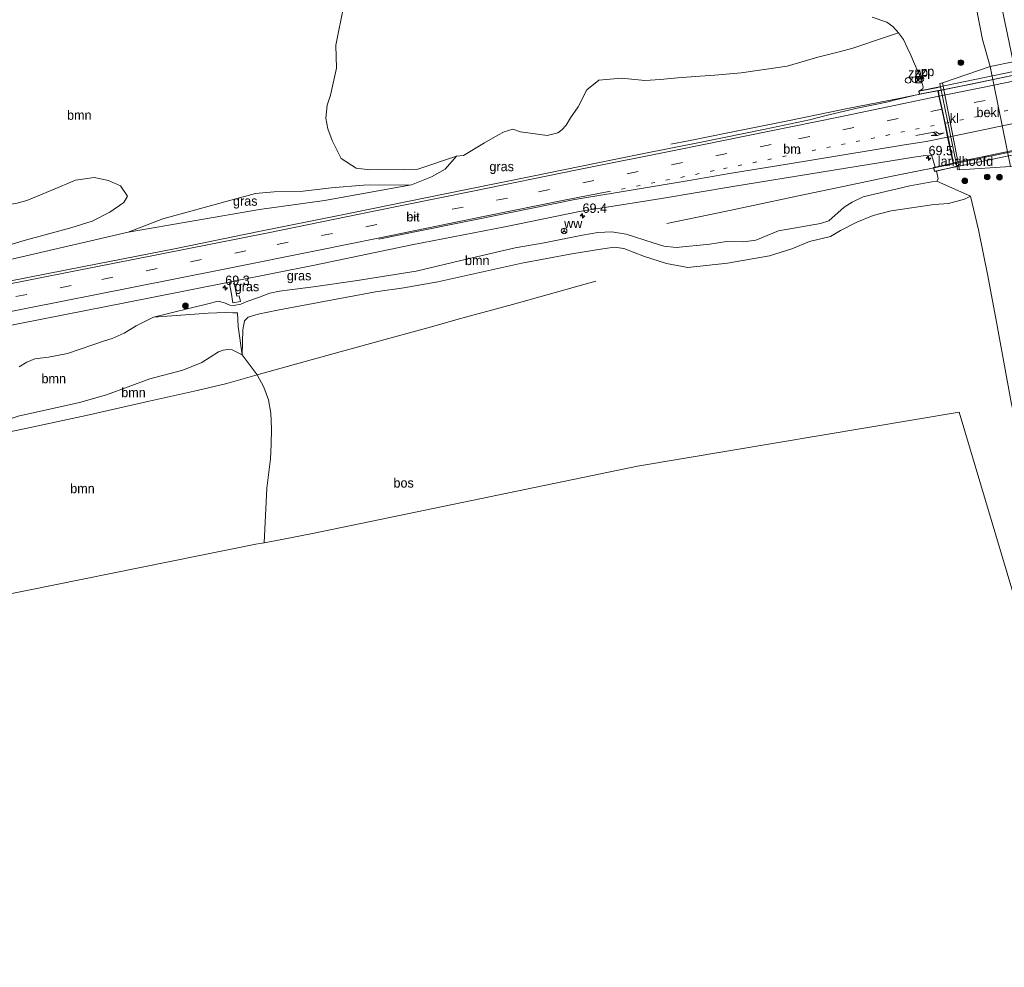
# Model space of a CAD drawing. Header units: millimetres. Extents: x 180000 to 190000, y 466229 to 468626.
# Tile 38 of 202: x 181479 to 181740, y 467681 to 467933. Entities that reach past the tile are written whole.
import ezdxf
from ezdxf.enums import TextEntityAlignment as Align

# ---------------------------------------------------------------- set-up
doc = ezdxf.new("R2010")
doc.units = ezdxf.units.MM
doc.linetypes.add('13strp', pattern=[4, 1, -3])
doc.linetypes.add('39strp', pattern=[12, 3, -9])
for name, color, linetype, lineweight in [('af-bs-rasterhekwerk', 8, 'hekwerk', 18), ('as-bs-kilometr', 13, 'Continuous', 18), ('bp-b5-boom', 93, 'Continuous', 18), ('bp-b5-bos', 93, 'Continuous', 18), ('bp-b5-grasland', 93, 'Continuous', 18), ('bp-bs-boom', 93, 'Continuous', 18), ('bw-bs-rona', 8, 'Continuous', 18), ('gr-b1-geleiderail', 213, 'geleiderail', 18), ('gr-bs-geleiderail', 213, 'geleiderail', 18), ('gw-bs-kruinlijn', 93, 'Continuous', 18), ('gw-bs-teenlijn', 93, 'Continuous', 18), ('kd-bs-opnamedtmgrens', 173, 'Continuous', 18), ('kw-b5-landhoofd', 173, 'Continuous', 18), ('kw-b6-viaduct', 173, 'Continuous', 18), ('mk-b1-13streep 0.45', 8, '13strp', 18), ('mk-b1-39streep 0.15', 8, '39strp', 18), ('mk-b1-streep 0.15', 8, 'Continuous', 18), ('mk-bs-13streep 0.45', 8, '13strp', 18), ('mk-bs-39streep 0.15', 8, '39strp', 18), ('mk-bs-pijlre750', 8, 'Continuous', 18), ('mk-bs-streep 0.15', 8, 'Continuous', 18), ('og-b5-bekleding', 253, 'Continuous', 18), ('og-bs-inrichtingselement', 253, 'Continuous', 18), ('vh-b5-verh_soort', 8, 'Continuous', 18), ('vh-b6-verh_soort', 8, 'Continuous', 18)]:
    doc.layers.add(name, color=color, linetype=linetype, lineweight=lineweight)
doc.styles.add('rtw_iso', font='iso-rtw.shx')
doc.linetypes.add('geleiderail', pattern='A,2,-1,[175,RTW.shx,S=0.5,R=0,X=0,Y=0],-1', length=4)
doc.linetypes.add('hekwerk', pattern='A,7,-1.5,[1,RTW.shx,S=0.75,R=0,X=0,Y=0],-1.5', length=10)

# ---------------------------------------------------------------- blocks, each defined once
blk = doc.blocks.new('wegwijzer')
for q in [(-0.53, -0.53), (0, 0.75), (0.53, -0.53)]:
    blk.add_line((0, 0), q)
blk.add_circle((0, 0), 0.75)
blk = doc.blocks.new('dtbattr')
at = {"style": 'rtw_iso'}
blk.add_attdef('TAG', (0.59, 0.87), '', height=2.5, dxfattribs=at)
blk = doc.blocks.new('dtbattr-r')
at = {"style": 'rtw_iso'}
blk.add_attdef('TAG', text='', height=2.5, dxfattribs=at).set_placement((0, 0), align=Align.MIDDLE_CENTER)
blk = doc.blocks.new('pijlr')
for p, q in [((0, 0, 0.1), (5.45, 0, 0.1)), ((5.45, -0.75, 0.1), (4.7, 0, 0.1)), ((6.2, -0.75, 0.1), (5.45, 0, 0.1)), ((4, -0.75, 0.1), (5.45, -0.75, 0.1)), ((5.7, -1.05, 0.1), (4, -0.75, 0.1)), ((7.5, -0.75, 0.1), (5.7, -1.05, 0.1)), ((7.5, -0.75, 0.1), (6.2, -0.75, 0.1))]:
    blk.add_line(p, q)
blk = doc.blocks.new('dtbattr-l')
at = {"style": 'rtw_iso'}
blk.add_attdef('TAG', (0, 0), '', height=2.5, dxfattribs=at)
blk = doc.blocks.new('boom')
blk.add_hatch(color=256).paths.add_polyline_path([(-0.75, 0, 1), (0.75, 0, 1)])
blk.add_circle((0, 0), 0.75)
blk = doc.blocks.new('dtb')
blk.add_circle((0, 0), 0.75)
blk = doc.blocks.new('kast')
blk.add_line((-0.75, -0.75), (0.75, 0.75))
blk.add_lwpolyline([(-0.75, 0.75), (0.75, 0.75), (0.75, -0.75), (-0.75, -0.75)], close=True)
blk = doc.blocks.new('hecto')
for p, q in [((0, 0.625), (-0.625, 0)), ((0, -0.625), (0, 0.625)), ((-0.625, 0), (0.625, 0)), ((0.625, 0), (0, -0.625))]:
    blk.add_line(p, q)

msp = doc.modelspace()

# ---------------------------------------------------------------- linework, layer by layer
at = {"layer": 'af-bs-rasterhekwerk'}
msp.add_polyline3d([(181631.57, 467863.45, 33.44), (181628.42, 467862.59, 33.48), (181609.5, 467857.3, 33.82), (181596, 467853.69, 34.25), (181586.98, 467851.14, 34.48), (181578.86, 467848.9, 34.28), (181557.65, 467843.02, 34.09), (181541.75, 467838.63, 33.96), (181533.68, 467836.37, 33.97), (181525.84, 467834.52, 33.79), (181513.09, 467831.65, 33.71), (181496.37, 467827.89, 33.41), (181479.44, 467824.21, 33.32), (181467.17, 467821.7, 33.16), (181462.67, 467820.82, 33.34), (181458.33, 467819.88, 33.4), (181450.13, 467818.49, 33.09), (181438.03, 467816.11, 32.69)], dxfattribs=at)
at = {"layer": 'bp-b5-boom'}
for points in [[(181564.81, 467937.05, 33.3), (181562.58, 467926.08, 33.55), (181562.74, 467920.01, 33.41), (181561.14, 467912.86, 33.43), (181560.34, 467910.23, 33.49), (181559.91, 467906.7, 33.58), (181560.51, 467903.95, 33.62), (181561.58, 467900.85, 33.67), (181564.04, 467896, 33.74), (181568.02, 467893.44, 33.88), (181571.66, 467893.02, 34.12), (181580.83, 467893.12, 34.81), (181584.32, 467893.22, 35.02), (181594.62, 467896.63, 35.09), (181591.62, 467893.25, 35.43), (181587.94, 467891.19, 35.5), (181582.71, 467889.05, 35.43), (181569.9, 467888.98, 34.63), (181561.39, 467888.27, 34.19), (181553.97, 467887.34, 34.04), (181546.26, 467887.16, 34.07), (181541.27, 467886.71, 33.89), (181535.09, 467885.11, 34.35), (181516.66, 467880.07, 34.39), (181507.46, 467876.47, 34.73), (181439.57, 467860.75, 34.5)], [(181462.99, 467869.17, 34.51), (181479.89, 467874.26, 34.56), (181492.29, 467877.64, 34.66), (181497.99, 467879.4, 34.61), (181502.68, 467881.78, 34.52), (181506.39, 467884.39, 34.41), (181507.3, 467886.07, 34.26), (181505.51, 467888.82, 34.06), (181502.3, 467890.2, 33.9), (181498.5, 467890.98, 33.79), (181493.51, 467890.27, 33.72), (181487.23, 467887.65, 33.65), (181480.59, 467884.94, 33.49), (181477.68, 467884.06, 33.46)], [(181477.68, 467884.06, 33.46), (181480.59, 467884.94, 33.49), (181487.23, 467887.65, 33.65), (181493.51, 467890.27, 33.72), (181498.5, 467890.98, 33.79), (181502.3, 467890.2, 33.9), (181505.51, 467888.82, 34.06), (181507.3, 467886.07, 34.26), (181506.39, 467884.39, 34.41), (181502.68, 467881.78, 34.52), (181497.99, 467879.4, 34.61), (181492.29, 467877.64, 34.66), (181479.89, 467874.26, 34.56), (181462.99, 467869.17, 34.51)], [(181478.62, 467840.74, 34.72), (181480.62, 467841.98, 34.7), (181482.76, 467842.89, 34.74), (181486.36, 467843.36, 34.89), (181491.38, 467844.26, 34.84), (181501.18, 467847.63, 34.89), (181503.28, 467848.26, 34.91), (181506.44, 467849.66, 34.96), (181509.62, 467851.6, 35.06), (181514.23, 467853.95, 35.17), (181528.71, 467855.03, 34.84), (181533.35, 467855.17, 34.83), (181535.29, 467855.06, 34.82), (181536.55, 467855.05, 34.81), (181536.68, 467851.44, 34.55), (181537.73, 467843.93, 34.02), (181535.05, 467845.3, 34.33), (181533.96, 467845.4, 34.35), (181532.72, 467845.22, 34.33), (181531.5, 467844.76, 34.28), (181527.02, 467841.94, 34.22), (181522.03, 467839.9, 34.01), (181513.22, 467837.54, 33.83), (181501.76, 467833.34, 33.53), (181494.57, 467831.27, 33.44), (181478.3, 467827.67, 33.35)], [(181478.3, 467827.67, 33.35), (181494.57, 467831.27, 33.44), (181501.76, 467833.34, 33.53), (181513.22, 467837.54, 33.83), (181522.03, 467839.9, 34.01), (181527.02, 467841.94, 34.22), (181531.5, 467844.76, 34.28), (181532.72, 467845.22, 34.33), (181533.96, 467845.4, 34.35), (181535.05, 467845.3, 34.33), (181537.73, 467843.93, 34.02), (181541.75, 467838.63, 33.96), (181533.68, 467836.37, 33.97), (181525.84, 467834.52, 33.79), (181513.09, 467831.65, 33.71), (181496.37, 467827.89, 33.41), (181479.44, 467824.21, 33.32), (181467.17, 467821.7, 33.16)], [(181467.17, 467821.7, 33.16), (181479.44, 467824.21, 33.32), (181496.37, 467827.89, 33.41), (181513.09, 467831.65, 33.71), (181525.84, 467834.52, 33.79), (181533.68, 467836.37, 33.97), (181541.75, 467838.63, 33.96), (181543.52, 467835.41, 33.95), (181544.72, 467832.04, 33.92), (181545.36, 467828.43, 33.96), (181545.49, 467824.32, 33.98), (181545.41, 467820.11, 33.98), (181545.29, 467816.31, 33.96), (181544.33, 467808.58, 33.75), (181543.54, 467794.04, 33.41), (181541.35, 467793.69, 33.43), (181457.4, 467776.74, 33.94)]]:
    msp.add_polyline3d(points, dxfattribs=at)
msp.add_polyline3d([(181688.29, 467873.98, 33.36), (181683.58, 467872.09, 33.45), (181677.64, 467870.25, 33.52), (181666.53, 467868.23, 33.62), (181656, 467867.1, 33.76), (181650.33, 467868.22, 33.99), (181644.49, 467870.07, 34.12), (181639.04, 467872.2, 34.12), (181636.57, 467872.5, 34.08), (181633.39, 467872.07, 34.02), (181625.18, 467870.77, 34.09), (181611.96, 467868.29, 34.08), (181589.68, 467863.35, 34.43), (181580.67, 467861.7, 34.47), (181573.14, 467860.63, 34.45), (181547.12, 467855.84, 34), (181541.98, 467854.7, 33.98), (181539.35, 467853.93, 34), (181538.4, 467852.95, 34.01), (181537.93, 467850.61, 34.02), (181537.73, 467843.93, 34.02), (181536.68, 467851.44, 34.55), (181536.55, 467855.05, 34.81), (181535.29, 467855.06, 34.82), (181533.35, 467855.17, 34.83), (181528.71, 467855.03, 34.84), (181514.23, 467853.95, 35.17), (181528.63, 467857.5, 35.23), (181531.34, 467858.15, 35.23), (181533.05, 467857.72, 35.28), (181534.44, 467857.1, 35.34), (181535.53, 467857, 35.36), (181537.35, 467857.36, 35.36), (181539.27, 467858.17, 35.35), (181542.05, 467859.15, 35.32), (181545.11, 467860.32, 35.41), (181547.63, 467860.83, 35.41), (181550.41, 467861.16, 35.41), (181556.64, 467861.98, 35.3), (181567.73, 467863.56, 35.33), (181583.89, 467866.12, 35.29), (181597.24, 467869.29, 35.33), (181610.17, 467872.31, 35.46), (181617.88, 467873.7, 35.44), (181628.04, 467875.66, 35.57), (181632.14, 467876.4, 35.58), (181635.81, 467876.59, 35.62), (181639.66, 467875.96, 35.73), (181646.81, 467873.64, 35.79), (181649.6, 467872.77, 35.95), (181652.88, 467872.39, 36.06), (181661.8, 467873.34, 35.78), (181666.26, 467874, 35.78), (181670.87, 467873.94, 35.97), (181674.01, 467874.41, 36.17), (181680.02, 467876.88, 36.38), (181691.19, 467878.77, 36.49), (181693.42, 467879.51, 36.48), (181697.44, 467883.12, 36.39), (181699.58, 467884.44, 36.33), (181702.49, 467885.88, 36.24), (181714.87, 467888.82, 36.27), (181720.73, 467889.86, 36.37), (181722.02, 467890.07, 36.37), (181731, 467886.02, 33.77), (181729.43, 467885.29, 34.07), (181725.17, 467884.11, 34.01), (181721.37, 467883.83, 33.96), (181709.91, 467882.12, 33.69), (181705.16, 467880.95, 33.64), (181700.85, 467879.16, 33.7), (181696.51, 467876.95, 33.76), (181693.82, 467875.37, 33.8)], close=True, dxfattribs=at)
at = {"layer": 'bp-b5-bos'}
for points in [[(181704.86, 467933.54, 38.54), (181708.75, 467932.18, 37.16), (181710.37, 467931.07, 36.6), (181711.85, 467929.37, 36.27), (181708.17, 467928.11, 36.37), (181699.77, 467925.36, 36.11), (181696.46, 467924.46, 36.01), (181690.47, 467922.93, 35.98), (181682.32, 467920.55, 36.15), (181675.62, 467919.6, 36.39), (181670.12, 467918.81, 36.75), (181663.19, 467918.13, 37.62), (181659.23, 467917.87, 38.03), (181653.24, 467917.42, 38.39), (181648.74, 467917.02, 38.01), (181644.6, 467916.72, 37.36), (181638.43, 467917.32, 35.14), (181632.35, 467916.83, 35.05), (181629.21, 467914.25, 35.13), (181626.87, 467909.74, 35.15), (181624.88, 467906.8, 35.09), (181623.67, 467904.85, 35.15), (181622.52, 467903.68, 35.23), (181621.49, 467902.84, 35.26), (181618.66, 467902.1, 35.32), (181611.58, 467903.11, 35.9), (181609.57, 467903.82, 36.45), (181607.23, 467903.08, 36.72), (181605.55, 467902.24, 36.56), (181602.08, 467900.17, 36.01), (181596.5, 467896.84, 35.2), (181594.62, 467896.63, 35.09), (181584.32, 467893.22, 35.02), (181580.83, 467893.12, 34.81), (181571.66, 467893.02, 34.12), (181568.02, 467893.44, 33.88), (181564.04, 467896, 33.74), (181561.58, 467900.85, 33.67), (181560.51, 467903.95, 33.62), (181559.91, 467906.7, 33.58), (181560.34, 467910.23, 33.49), (181561.14, 467912.86, 33.43), (181562.74, 467920.01, 33.41), (181562.58, 467926.08, 33.55), (181564.81, 467937.05, 33.3)], [(181757.39, 467729.93, 33.74), (181728, 467828.7, 34.64), (181642.61, 467814.43, 33.25), (181556.86, 467796.64, 36.46), (181548.26, 467794.95, 33.46), (181543.54, 467794.04, 33.41), (181544.33, 467808.58, 33.75), (181545.29, 467816.31, 33.96), (181545.41, 467820.11, 33.98), (181545.49, 467824.32, 33.98), (181545.36, 467828.43, 33.96), (181544.72, 467832.04, 33.92), (181543.52, 467835.41, 33.95), (181541.75, 467838.63, 33.96), (181537.73, 467843.93, 34.02), (181537.93, 467850.61, 34.02), (181538.4, 467852.95, 34.01), (181539.35, 467853.93, 34), (181541.98, 467854.7, 33.98), (181547.12, 467855.84, 34), (181573.14, 467860.63, 34.45), (181580.67, 467861.7, 34.47), (181589.68, 467863.35, 34.43), (181611.96, 467868.29, 34.08), (181625.18, 467870.77, 34.09), (181633.39, 467872.07, 34.02), (181636.57, 467872.5, 34.08), (181639.04, 467872.2, 34.12), (181644.49, 467870.07, 34.12), (181650.33, 467868.22, 33.99), (181656, 467867.1, 33.76), (181666.53, 467868.23, 33.62), (181677.64, 467870.25, 33.52), (181683.58, 467872.09, 33.45), (181688.29, 467873.98, 33.36), (181693.82, 467875.37, 33.8), (181696.51, 467876.95, 33.76), (181700.85, 467879.16, 33.7), (181705.16, 467880.95, 33.64), (181709.91, 467882.12, 33.69), (181721.37, 467883.83, 33.96), (181725.17, 467884.11, 34.01), (181729.43, 467885.29, 34.07), (181731, 467886.02, 33.77), (181733.13, 467877.09, 33.79), (181735.62, 467864.89, 33.87), (181738.11, 467851.21, 33.94), (181741.64, 467831.8, 34.48)]]:
    msp.add_polyline3d(points, dxfattribs=at)
at = {"layer": 'bp-b5-grasland'}
for points in [[(181742.28, 467921.66, 29.9), (181736.2, 467920.49, 29.79), (181734.12, 467927.63, 29.74), (181729.03, 467953.95, 29.71), (181723.98, 467982.48, 29.71), (181723.04, 467989.83, 29.73), (181728.09, 467990.68, 29.83), (181729.58, 467983.66, 29.89), (181733, 467966.39, 29.9), (181737.95, 467942.46, 29.94), (181740.82, 467928.9, 29.89)], [(181542.33, 467882.51, 35.16), (181507.46, 467876.47, 34.73), (181516.66, 467880.07, 34.39), (181535.09, 467885.11, 34.35), (181541.27, 467886.71, 33.89), (181546.26, 467887.16, 34.07), (181553.97, 467887.34, 34.04), (181561.39, 467888.27, 34.19), (181569.9, 467888.98, 34.63), (181582.71, 467889.05, 35.43), (181559.61, 467884.88, 35.49)], [(181535.54, 467863.52, 35.59), (181536.32, 467859.48, 35.49), (181536.98, 467859.64, 35.49), (181537.27, 467858.09, 35.47), (181535.3, 467857.72, 35.48), (181534.82, 467860.55, 35.58), (181534.28, 467863.27, 35.59)]]:
    msp.add_polyline3d(points, close=True, dxfattribs=at)
for points in [[(181729.03, 467953.95, 29.71), (181734.12, 467927.63, 29.74), (181736.2, 467920.49, 29.79), (181723.57, 467916.14, 34.48), (181722.84, 467915.92, 34.63), (181722.98, 467915.05, 34.62), (181722, 467914.83, 35), (181717.27, 467913.93, 36.34), (181718.31, 467914.53, 36.27), (181718.4, 467915.09, 36.27), (181717.63, 467917.74, 36.25), (181715.84, 467921.81, 36.2), (181715.16, 467923.42, 36.22), (181714.22, 467925.51, 36.24), (181713.17, 467927.61, 36.17), (181711.85, 467929.37, 36.27), (181710.37, 467931.07, 36.6), (181708.75, 467932.18, 37.16), (181704.86, 467933.54, 38.54)], [(181439.57, 467860.75, 34.5), (181507.46, 467876.47, 34.73), (181542.33, 467882.51, 35.16), (181559.61, 467884.88, 35.49), (181582.71, 467889.05, 35.43), (181587.94, 467891.19, 35.5), (181591.62, 467893.25, 35.43), (181594.62, 467896.63, 35.09), (181596.5, 467896.84, 35.2), (181602.08, 467900.17, 36.01), (181605.55, 467902.24, 36.56), (181607.23, 467903.08, 36.72), (181609.57, 467903.82, 36.45), (181611.58, 467903.11, 35.9), (181618.66, 467902.1, 35.32), (181621.49, 467902.84, 35.26), (181622.52, 467903.68, 35.23), (181623.67, 467904.85, 35.15), (181624.88, 467906.8, 35.09), (181626.87, 467909.74, 35.15), (181629.21, 467914.25, 35.13), (181632.35, 467916.83, 35.05), (181638.43, 467917.32, 35.14), (181644.6, 467916.72, 37.36), (181648.74, 467917.02, 38.01), (181653.24, 467917.42, 38.39), (181659.23, 467917.87, 38.03), (181663.19, 467918.13, 37.62), (181670.12, 467918.81, 36.75), (181675.62, 467919.6, 36.39), (181682.32, 467920.55, 36.15), (181690.47, 467922.93, 35.98), (181696.46, 467924.46, 36.01), (181699.77, 467925.36, 36.11), (181708.17, 467928.11, 36.37), (181711.85, 467929.37, 36.27), (181713.17, 467927.61, 36.17), (181714.22, 467925.51, 36.24), (181715.16, 467923.42, 36.22), (181715.84, 467921.81, 36.2), (181717.63, 467917.74, 36.25), (181718.4, 467915.09, 36.27), (181718.31, 467914.53, 36.27), (181717.27, 467913.93, 36.34), (181717.45, 467913.08, 36.32), (181710.75, 467911.5, 36.28), (181709.15, 467911.07, 36.28), (181700.88, 467909.41, 36.22), (181693, 467907.52, 36.18), (181688.24, 467906.32, 36.18), (181676.48, 467903.85, 36.1), (181659.49, 467900.41, 36.01), (181643.84, 467897.29, 35.93), (181631.66, 467894.82, 35.89), (181614.75, 467891.39, 35.78), (181597.74, 467887.9, 35.71), (181581.61, 467884.64, 35.64), (181563.43, 467880.89, 35.62), (181542.13, 467876.65, 35.48), (181519.75, 467872.09, 35.41), (181495.78, 467867.4, 35.23), (181470.89, 467862.51, 35.1)], [(181456.2, 467847.82, 35.21), (181484.62, 467853.45, 35.36), (181513.32, 467859.07, 35.44), (181534.28, 467863.27, 35.59), (181534.82, 467860.55, 35.58), (181535.3, 467857.72, 35.48), (181537.27, 467858.09, 35.47), (181536.98, 467859.64, 35.49), (181536.32, 467859.48, 35.49), (181535.54, 467863.52, 35.59), (181556.92, 467867.77, 35.68), (181582.77, 467873.11, 35.81), (181607.39, 467877.91, 35.89), (181627.2, 467881.94, 35.98), (181648.96, 467885.43, 36.12), (181667.92, 467888.57, 36.24), (181691.87, 467892.51, 36.42), (181715.91, 467896.43, 36.53), (181719, 467896.87, 36.52), (181720.75, 467896.79, 36.54), (181721.15, 467895.22, 36.54), (181721.63, 467893.73, 36.59), (181721.17, 467893.63, 36.49), (181721.39, 467892.58, 36.49), (181721.98, 467892.7, 36.37), (181722.37, 467890.64, 36.37), (181722.02, 467890.07, 36.37), (181720.73, 467889.86, 36.37), (181714.87, 467888.82, 36.27), (181702.49, 467885.88, 36.24), (181699.58, 467884.44, 36.33), (181697.44, 467883.12, 36.39), (181693.42, 467879.51, 36.48), (181691.19, 467878.77, 36.49), (181680.02, 467876.88, 36.38), (181674.01, 467874.41, 36.17), (181670.87, 467873.94, 35.97), (181666.26, 467874, 35.78), (181661.8, 467873.34, 35.78), (181652.88, 467872.39, 36.06), (181649.6, 467872.77, 35.95), (181646.81, 467873.64, 35.79), (181639.66, 467875.96, 35.73), (181635.81, 467876.59, 35.62), (181632.14, 467876.4, 35.58), (181628.04, 467875.66, 35.57), (181617.88, 467873.7, 35.44), (181610.17, 467872.31, 35.46), (181597.24, 467869.29, 35.33), (181583.89, 467866.12, 35.29), (181567.73, 467863.56, 35.33), (181556.64, 467861.98, 35.3), (181550.41, 467861.16, 35.41), (181547.63, 467860.83, 35.41), (181545.11, 467860.32, 35.41), (181542.05, 467859.15, 35.32), (181539.27, 467858.17, 35.35), (181537.35, 467857.36, 35.36), (181535.53, 467857, 35.36), (181534.44, 467857.1, 35.34), (181533.05, 467857.72, 35.28), (181531.34, 467858.15, 35.23), (181528.63, 467857.5, 35.23), (181514.23, 467853.95, 35.17), (181509.62, 467851.6, 35.06), (181506.44, 467849.66, 34.96), (181503.28, 467848.26, 34.91), (181501.18, 467847.63, 34.89), (181491.38, 467844.26, 34.84), (181486.36, 467843.36, 34.89), (181482.76, 467842.89, 34.74), (181480.62, 467841.98, 34.7), (181478.62, 467840.74, 34.72)], [(181741.64, 467831.8, 34.48), (181738.11, 467851.21, 33.94), (181735.62, 467864.89, 33.87), (181733.13, 467877.09, 33.79), (181731, 467886.02, 33.77), (181722.02, 467890.07, 36.37), (181722.37, 467890.64, 36.37), (181721.98, 467892.7, 36.37), (181726.34, 467893.77, 35.03), (181727.34, 467893.97, 34.66), (181727.51, 467893.09, 34.65), (181728.1, 467893.01, 34.51), (181741.57, 467893.95, 29.87)]]:
    msp.add_polyline3d(points, dxfattribs=at)
at = {"layer": 'gr-b1-geleiderail'}
for points in [[(181805.64, 467931.28, 37.21), (181796.55, 467929.36, 37.21), (181775.42, 467924.99, 37.09), (181754.31, 467920.64, 37.1), (181730.67, 467915.71, 37.05), (181717.17, 467913.02, 36.98)], [(181809.4, 467911.83, 37.98), (181766.18, 467902.86, 37.64), (181721.31, 467893.55, 37.48)]]:
    msp.add_polyline3d(points, dxfattribs=at)
at = {"layer": 'gr-bs-geleiderail'}
for points in [[(181651.45, 467899.85, 35.95), (181656.17, 467900.75, 36.14), (181666.59, 467902.81, 36.67), (181683.36, 467906.23, 36.82), (181698.37, 467909.31, 36.89), (181709.76, 467911.5, 36.96), (181717.17, 467913.02, 36.98)], [(181650.45, 467878.81, 35.96), (181664.08, 467881.59, 36.53), (181673.34, 467883.53, 36.91), (181684.94, 467886.02, 37.04), (181697.66, 467888.7, 37.15), (181709.77, 467891.24, 37.22), (181716.85, 467892.7, 37.31), (181721.31, 467893.55, 37.48)]]:
    msp.add_polyline3d(points, dxfattribs=at)
at = {"layer": 'gw-bs-kruinlijn'}
for points in [[(181717.27, 467913.93, 36.34), (181718.31, 467914.53, 36.27), (181718.4, 467915.09, 36.27), (181717.63, 467917.74, 36.25), (181715.84, 467921.81, 36.2), (181715.16, 467923.42, 36.22), (181714.22, 467925.51, 36.24), (181713.17, 467927.61, 36.17), (181711.85, 467929.37, 36.27), (181710.37, 467931.07, 36.6), (181708.75, 467932.18, 37.16), (181704.86, 467933.54, 38.54)], [(181721.98, 467892.7, 36.37), (181722.37, 467890.64, 36.37), (181722.02, 467890.07, 36.37), (181720.73, 467889.86, 36.37), (181714.87, 467888.82, 36.27), (181702.49, 467885.88, 36.24), (181699.58, 467884.44, 36.33), (181697.44, 467883.12, 36.39), (181693.42, 467879.51, 36.48), (181691.19, 467878.77, 36.49), (181680.02, 467876.88, 36.38), (181674.01, 467874.41, 36.17), (181670.87, 467873.94, 35.97), (181666.26, 467874, 35.78), (181661.8, 467873.34, 35.78), (181652.88, 467872.39, 36.06), (181649.6, 467872.77, 35.95), (181646.81, 467873.64, 35.79), (181639.66, 467875.96, 35.73), (181635.81, 467876.59, 35.62), (181632.14, 467876.4, 35.58), (181628.04, 467875.66, 35.57), (181617.88, 467873.7, 35.44), (181610.17, 467872.31, 35.46), (181597.24, 467869.29, 35.33), (181583.89, 467866.12, 35.29), (181567.73, 467863.56, 35.33), (181556.64, 467861.98, 35.3), (181550.41, 467861.16, 35.41), (181547.63, 467860.83, 35.41), (181545.11, 467860.32, 35.41), (181542.05, 467859.15, 35.32)], [(181582.71, 467889.05, 35.43), (181559.61, 467884.88, 35.49), (181542.33, 467882.51, 35.16)], [(181429.14, 467865.91, 34.3), (181441.15, 467865.01, 34.35), (181452.36, 467866.06, 34.42), (181462.99, 467869.17, 34.51), (181479.89, 467874.26, 34.56), (181492.29, 467877.64, 34.66), (181497.99, 467879.4, 34.61), (181502.68, 467881.78, 34.52), (181506.39, 467884.39, 34.41), (181507.3, 467886.07, 34.26)], [(181757.39, 467729.93, 33.74), (181759.96, 467732.35, 33.57), (181763.25, 467734.62, 33.34), (181765.86, 467737.09, 33.23), (181766.97, 467740.32, 33.19), (181767.09, 467743.44, 33.07), (181766.58, 467747.19, 33.06), (181761.83, 467766.09, 33.14), (181756.95, 467783.83, 32.82), (181755.35, 467788.38, 32.97), (181753.54, 467793.35, 33.23), (181751.71, 467797.45, 33.31), (181748.26, 467803.64, 34.18), (181746.02, 467810.88, 34.4), (181741.64, 467831.8, 34.48), (181738.11, 467851.21, 33.94), (181735.62, 467864.89, 33.87), (181733.13, 467877.09, 33.79), (181731, 467886.02, 33.77)], [(181542.33, 467882.51, 35.16), (181507.46, 467876.47, 34.73)], [(181514.23, 467853.95, 35.17), (181528.63, 467857.5, 35.23), (181531.34, 467858.15, 35.23), (181533.05, 467857.72, 35.28), (181534.44, 467857.1, 35.34), (181535.53, 467857, 35.36), (181537.35, 467857.36, 35.36), (181539.27, 467858.17, 35.35), (181542.05, 467859.15, 35.32)], [(181514.23, 467853.95, 35.17), (181509.62, 467851.6, 35.06)], [(181537.73, 467843.93, 34.02), (181536.68, 467851.44, 34.55), (181536.55, 467855.05, 34.81)], [(181509.62, 467851.6, 35.06), (181506.44, 467849.66, 34.96), (181503.28, 467848.26, 34.91), (181501.18, 467847.63, 34.89), (181491.38, 467844.26, 34.84), (181486.36, 467843.36, 34.89), (181482.76, 467842.89, 34.74), (181480.62, 467841.98, 34.7), (181478.62, 467840.74, 34.72)]]:
    msp.add_polyline3d(points, dxfattribs=at)
at = {"layer": 'gw-bs-teenlijn'}
for points in [[(181723.98, 467982.48, 29.71), (181729.03, 467953.95, 29.71), (181734.12, 467927.63, 29.74)], [(181734.12, 467927.63, 29.74), (181736.2, 467920.49, 29.79)], [(181507.3, 467886.07, 34.26), (181505.51, 467888.82, 34.06), (181502.3, 467890.2, 33.9), (181498.5, 467890.98, 33.79), (181493.51, 467890.27, 33.72), (181487.23, 467887.65, 33.65), (181480.59, 467884.94, 33.49), (181477.68, 467884.06, 33.46), (181473.51, 467883.57, 33.37), (181469.26, 467883.95, 33.33), (181464.74, 467883.91, 33.28), (181460.08, 467883.6, 33.21), (181448.17, 467879.75, 32.84), (181442.23, 467878.4, 32.87), (181434.8, 467877.25, 32.82), (181427.41, 467875.59, 32.86)], [(181541.27, 467886.71, 33.89), (181546.26, 467887.16, 34.07), (181553.97, 467887.34, 34.04), (181561.39, 467888.27, 34.19), (181569.9, 467888.98, 34.63), (181582.71, 467889.05, 35.43)], [(181507.46, 467876.47, 34.73), (181516.66, 467880.07, 34.39), (181535.09, 467885.11, 34.35), (181541.27, 467886.71, 33.89)], [(181731, 467886.02, 33.77), (181729.43, 467885.29, 34.07), (181725.17, 467884.11, 34.01), (181721.37, 467883.83, 33.96), (181709.91, 467882.12, 33.69), (181705.16, 467880.95, 33.64), (181700.85, 467879.16, 33.7), (181696.51, 467876.95, 33.76), (181693.82, 467875.37, 33.8), (181688.29, 467873.98, 33.36), (181683.58, 467872.09, 33.45), (181677.64, 467870.25, 33.52), (181666.53, 467868.23, 33.62), (181656, 467867.1, 33.76), (181650.33, 467868.22, 33.99), (181644.49, 467870.07, 34.12), (181639.04, 467872.2, 34.12), (181636.57, 467872.5, 34.08), (181633.39, 467872.07, 34.02), (181625.18, 467870.77, 34.09), (181611.96, 467868.29, 34.08), (181589.68, 467863.35, 34.43), (181580.67, 467861.7, 34.47), (181573.14, 467860.63, 34.45), (181547.12, 467855.84, 34)], [(181536.55, 467855.05, 34.81), (181535.29, 467855.06, 34.82), (181533.35, 467855.17, 34.83), (181528.71, 467855.03, 34.84), (181514.23, 467853.95, 35.17)], [(181547.12, 467855.84, 34), (181541.98, 467854.7, 33.98), (181539.35, 467853.93, 34), (181538.4, 467852.95, 34.01), (181537.93, 467850.61, 34.02), (181537.73, 467843.93, 34.02)], [(181537.73, 467843.93, 34.02), (181535.05, 467845.3, 34.33), (181533.96, 467845.4, 34.35), (181532.72, 467845.22, 34.33), (181531.5, 467844.76, 34.28), (181527.02, 467841.94, 34.22), (181522.03, 467839.9, 34.01), (181513.22, 467837.54, 33.83), (181501.76, 467833.34, 33.53), (181494.57, 467831.27, 33.44), (181478.3, 467827.67, 33.35), (181473.62, 467826.08, 33.36), (181471.19, 467825.18, 33.38), (181468.14, 467824.52, 33.42), (181464.91, 467824.56, 33.45), (181462.15, 467825.49, 33.49), (181458.88, 467825.31, 33.54), (181456.6, 467823.99, 33.58), (181455.06, 467822.07, 33.53), (181450.13, 467818.49, 33.09), (181438.19, 467815.24, 32.63)]]:
    msp.add_polyline3d(points, dxfattribs=at)
at = {"layer": 'kd-bs-opnamedtmgrens'}
for points in [[(181556.86, 467796.64, 36.46), (181642.61, 467814.43, 33.25), (181728, 467828.7, 34.64), (181757.39, 467729.93, 33.74), (181759.38, 467723.68, 32.58), (181760.36, 467720.61, 32.02), (181760.8, 467719, 32.08), (181761.77, 467715.93, 31.98), (181762.24, 467714.7, 32.15), (181762.81, 467712.07, 32.52), (181773.22, 467681.43, 33.42), (181780.95, 467683.15, 32.81), (181792.3, 467685.22, 31.2), (181794.4, 467685.44, 30.9), (181797.69, 467686.69, 30.9), (181800.9, 467687.22, 30.92)], [(181556.86, 467796.64, 36.46), (181548.26, 467794.95, 33.46), (181543.54, 467794.04, 33.41), (181541.35, 467793.69, 33.43), (181457.4, 467776.74, 33.94), (181445.49, 467774.34, 33.76)]]:
    msp.add_polyline3d(points, dxfattribs=at)
at = {"layer": 'kw-b5-landhoofd'}
msp.add_polyline3d([(181722.98, 467915.05, 34.62), (181727.34, 467893.97, 34.66), (181726.34, 467893.77, 35.03), (181721.98, 467892.7, 36.37), (181721.39, 467892.58, 36.49), (181721.17, 467893.63, 36.49), (181721.63, 467893.73, 36.59), (181726.34, 467894.84, 36.58), (181724.92, 467901.7, 36.5), (181724.14, 467905.41, 36.45), (181723.41, 467909.11, 36.37), (181722.62, 467912.58, 36.26), (181722.35, 467914.01, 36.25), (181717.45, 467913.08, 36.32), (181717.27, 467913.93, 36.34), (181722, 467914.83, 35)], close=True, dxfattribs=at)
at = {"layer": 'kw-b6-viaduct'}
msp.add_polyline3d([(181809.37, 467910.86, 37), (181721.97, 467892.75, 36.37), (181721.43, 467892.64, 36.49), (181721.23, 467893.59, 36.49), (181721.64, 467893.68, 36.59), (181726.4, 467894.81, 36.58), (181725.94, 467897.04, 36.57), (181724.97, 467901.71, 36.5), (181724.19, 467905.42, 36.45), (181723.46, 467909.12, 36.37), (181722.66, 467912.59, 36.26), (181722.39, 467914.07, 36.25), (181717.49, 467913.14, 36.32), (181717.33, 467913.89, 36.34), (181718.82, 467914.24, 36.36), (181804.01, 467931.89, 36.66)], dxfattribs=at)
at = {"layer": 'mk-b1-13streep 0.45'}
msp.add_polyline3d([(181724.24, 467905.43, 36.45), (181748.13, 467910.3, 36.5), (181779.65, 467916.86, 36.67), (181802.06, 467921.56, 36.78)], dxfattribs=at)
at = {"layer": 'mk-b1-39streep 0.15'}
msp.add_polyline3d([(181801.29, 467925.25, 36.75), (181782.83, 467921.33, 36.62), (181746.66, 467913.86, 36.42), (181723.5, 467909.13, 36.37)], dxfattribs=at)
at = {"layer": 'mk-b1-streep 0.15'}
for points in [[(181722.71, 467912.6, 36.26), (181735.02, 467915.07, 36.37), (181761.51, 467920.57, 36.46), (181780.73, 467924.6, 36.56), (181800.58, 467928.79, 36.64)], [(181802.82, 467917.92, 36.81), (181763.99, 467909.86, 36.67), (181725.02, 467901.72, 36.5)]]:
    msp.add_polyline3d(points, dxfattribs=at)
at = {"layer": 'mk-bs-13streep 0.45'}
msp.add_polyline3d([(181638.42, 467887.88, 36.08), (181665.43, 467893.32, 36.21), (181688.93, 467898.11, 36.35), (181708.58, 467902.18, 36.43), (181724.14, 467905.41, 36.45)], dxfattribs=at)
at = {"layer": 'mk-bs-39streep 0.15'}
msp.add_polyline3d([(181723.41, 467909.11, 36.37), (181711.82, 467906.68, 36.35), (181678.09, 467899.75, 36.19), (181642.83, 467892.6, 36.02), (181608.12, 467885.55, 35.82), (181573.49, 467878.53, 35.7), (181538.74, 467871.55, 35.54), (181492.39, 467862.32, 35.3), (181457.14, 467855.3, 35.08), (181431.94, 467850.25, 34.99)], dxfattribs=at)
at = {"layer": 'mk-bs-streep 0.15'}
for points in [[(181431.3, 467853.79, 34.93), (181446.12, 467856.77, 35.01), (181472.47, 467862.04, 35.17), (181493.1, 467866.14, 35.28), (181515.14, 467870.47, 35.41), (181544.68, 467876.36, 35.53), (181572.66, 467882.03, 35.66), (181598.95, 467887.36, 35.75), (181626.61, 467892.99, 35.92), (181653.72, 467898.44, 36.06), (181677.63, 467903.27, 36.13), (181695.94, 467907.01, 36.22), (181722.62, 467912.58, 36.26)], [(181574.02, 467874.64, 35.78), (181584.88, 467876.84, 35.83), (181608.58, 467881.64, 35.9), (181625.97, 467885.14, 36), (181628.13, 467885.51, 36.04), (181641.46, 467887.7, 36.17), (181656.88, 467890.31, 36.22), (181667.02, 467892.03, 36.26), (181682.32, 467894.54, 36.35), (181696.81, 467896.9, 36.47), (181712.97, 467899.55, 36.46), (181719.26, 467900.56, 36.47), (181724.92, 467901.7, 36.5)], [(181432.57, 467846.7, 35.06), (181449.82, 467850.14, 35.17), (181480.76, 467856.32, 35.28), (181508.45, 467861.81, 35.45), (181532.57, 467866.6, 35.58), (181558.08, 467871.76, 35.75), (181573.82, 467874.93, 35.8), (181602.2, 467880.7, 35.9), (181623.2, 467884.99, 35.97), (181635.44, 467887.41, 36.1)]]:
    msp.add_polyline3d(points, dxfattribs=at)
at = {"layer": 'og-b5-bekleding'}
msp.add_polyline3d([(181741.57, 467893.95, 29.87), (181728.1, 467893.01, 34.51), (181723.57, 467916.14, 34.48), (181736.2, 467920.49, 29.79)], close=True, dxfattribs=at)
at = {"layer": 'vh-b5-verh_soort'}
for points in [[(181747.32, 467894.9, 29.96), (181741.57, 467893.95, 29.87), (181736.2, 467920.49, 29.79), (181742.28, 467921.66, 29.9), (181746.53, 467900.21, 29.93), (181747.06, 467897.05, 29.97)], [(181723.57, 467916.14, 34.48), (181728.1, 467893.01, 34.51), (181727.51, 467893.09, 34.65), (181727.34, 467893.97, 34.66), (181722.98, 467915.05, 34.62), (181722.84, 467915.92, 34.63)]]:
    msp.add_polyline3d(points, close=True, dxfattribs=at)
msp.add_polyline3d([(181470.89, 467862.51, 35.1), (181495.78, 467867.4, 35.23), (181519.75, 467872.09, 35.41), (181542.13, 467876.65, 35.48), (181563.43, 467880.89, 35.62), (181581.61, 467884.64, 35.64), (181597.74, 467887.9, 35.71), (181614.75, 467891.39, 35.78), (181631.66, 467894.82, 35.89), (181643.84, 467897.29, 35.93), (181659.49, 467900.41, 36.01), (181676.48, 467903.85, 36.1), (181688.24, 467906.32, 36.18), (181693, 467907.52, 36.18), (181700.88, 467909.41, 36.22), (181709.15, 467911.07, 36.28), (181710.75, 467911.5, 36.28), (181717.45, 467913.08, 36.32), (181722.35, 467914.01, 36.25), (181722.62, 467912.58, 36.26), (181723.41, 467909.11, 36.37), (181724.14, 467905.41, 36.45), (181724.92, 467901.7, 36.5), (181726.34, 467894.84, 36.58), (181721.63, 467893.73, 36.59), (181721.15, 467895.22, 36.54), (181720.75, 467896.79, 36.54), (181719, 467896.87, 36.52), (181715.91, 467896.43, 36.53), (181691.87, 467892.51, 36.42), (181667.92, 467888.57, 36.24), (181648.96, 467885.43, 36.12), (181627.2, 467881.94, 35.98), (181607.39, 467877.91, 35.89), (181582.77, 467873.11, 35.81), (181556.92, 467867.77, 35.68), (181535.54, 467863.52, 35.59), (181534.28, 467863.27, 35.59), (181513.32, 467859.07, 35.44), (181484.62, 467853.45, 35.36), (181456.2, 467847.82, 35.21)], dxfattribs=at)
at = {"layer": 'vh-b6-verh_soort'}
msp.add_polyline3d([(181804.31, 467911.08, 37.01), (181726.44, 467894.86, 36.58), (181725.02, 467901.72, 36.5), (181724.24, 467905.43, 36.45), (181723.5, 467909.13, 36.37), (181722.71, 467912.6, 36.26), (181722.45, 467914.03, 36.25), (181800.28, 467930.17, 36.71), (181800.58, 467928.79, 36.64), (181801.29, 467925.25, 36.75), (181802.06, 467921.56, 36.78), (181802.82, 467917.92, 36.81)], close=True, dxfattribs=at)

# ---------------------------------------------------------------- block references
at = {"layer": 'as-bs-kilometr'}
ref = msp.add_blockref('dtbattr', (181719.84, 467896.14, 36.58), dxfattribs=at)
ref.add_attrib('TAG', '69.5', dxfattribs={"layer": '0', "height": 2.5, "style": 'rtw_iso'}).set_placement((181719.84, 467896.14, 36.58), align=Align.BOTTOM_LEFT)
for p in [(181719.84, 467896.14, 36.58), (181628.04, 467880.86, 35.99), (181533.25, 467861.72, 35.47)]:
    msp.add_blockref('hecto', p, dxfattribs=at)
ref = msp.add_blockref('dtbattr', (181628.04, 467880.86, 35.99), dxfattribs=at)
ref.add_attrib('TAG', '69.4', dxfattribs={"layer": '0', "height": 2.5, "style": 'rtw_iso'}).set_placement((181628.04, 467880.86, 35.99), align=Align.BOTTOM_LEFT)
ref = msp.add_blockref('dtbattr', (181533.25, 467861.72, 35.47), dxfattribs=at)
ref.add_attrib('TAG', '69.3', dxfattribs={"layer": '0', "height": 2.5, "style": 'rtw_iso'}).set_placement((181533.25, 467861.72, 35.47), align=Align.BOTTOM_LEFT)
at = {"layer": 'bp-b5-boom'}
ref = msp.add_blockref('dtbattr-r', (181491.28, 467905.56, 33.75), dxfattribs=at)
ref.add_attrib('TAG', 'bmn', dxfattribs={"layer": '0', "height": 2.5, "style": 'rtw_iso'}).set_placement((181491.28, 467905.56, 33.75), align=Align.BOTTOM_LEFT)
ref = msp.add_blockref('dtbattr-r', (181596.86, 467867, 34.92), dxfattribs=at)
ref.add_attrib('TAG', 'bmn', dxfattribs={"layer": '0', "height": 2.5, "style": 'rtw_iso'}).set_placement((181596.86, 467867, 34.92), align=Align.BOTTOM_LEFT)
ref = msp.add_blockref('dtbattr-r', (181484.51, 467835.64, 34.27), dxfattribs=at)
ref.add_attrib('TAG', 'bmn', dxfattribs={"layer": '0', "height": 2.5, "style": 'rtw_iso'}).set_placement((181484.51, 467835.64, 34.27), align=Align.BOTTOM_LEFT)
ref = msp.add_blockref('dtbattr-r', (181505.66, 467831.95, 33.68), dxfattribs=at)
ref.add_attrib('TAG', 'bmn', dxfattribs={"layer": '0', "height": 2.5, "style": 'rtw_iso'}).set_placement((181505.66, 467831.95, 33.68), align=Align.BOTTOM_LEFT)
ref = msp.add_blockref('dtbattr-r', (181492.12, 467806.49, 33.54), dxfattribs=at)
ref.add_attrib('TAG', 'bmn', dxfattribs={"layer": '0', "height": 2.5, "style": 'rtw_iso'}).set_placement((181492.12, 467806.49, 33.54), align=Align.BOTTOM_LEFT)
at = {"layer": 'bp-b5-bos'}
ref = msp.add_blockref('dtbattr-r', (181577.89, 467807.97, 33.84), dxfattribs=at)
ref.add_attrib('TAG', 'bos', dxfattribs={"layer": '0', "height": 2.5, "style": 'rtw_iso'}).set_placement((181577.89, 467807.97, 33.84), align=Align.BOTTOM_LEFT)
at = {"layer": 'bp-b5-grasland'}
ref = msp.add_blockref('dtbattr-r', (181603.35, 467891.93, 35.9), dxfattribs=at)
ref.add_attrib('TAG', 'gras', dxfattribs={"layer": '0', "height": 2.5, "style": 'rtw_iso'}).set_placement((181603.35, 467891.93, 35.9), align=Align.BOTTOM_LEFT)
ref = msp.add_blockref('dtbattr-r', (181535.31, 467882.76, 34.58), dxfattribs=at)
ref.add_attrib('TAG', 'gras', dxfattribs={"layer": '0', "height": 2.5, "style": 'rtw_iso'}).set_placement((181535.31, 467882.76, 34.58), align=Align.BOTTOM_LEFT)
ref = msp.add_blockref('dtbattr-r', (181549.6, 467862.96, 35.46), dxfattribs=at)
ref.add_attrib('TAG', 'gras', dxfattribs={"layer": '0', "height": 2.5, "style": 'rtw_iso'}).set_placement((181549.6, 467862.96, 35.46), align=Align.BOTTOM_LEFT)
ref = msp.add_blockref('dtbattr-r', (181535.77, 467860.07, 35.53), dxfattribs=at)
ref.add_attrib('TAG', 'gras', dxfattribs={"layer": '0', "height": 2.5, "style": 'rtw_iso'}).set_placement((181535.77, 467860.07, 35.53), align=Align.BOTTOM_LEFT)
at = {"layer": 'bp-bs-boom'}
for p in [(181728.43, 467921.47, 32.35), (181735.42, 467891.14, 32.05), (181738.67, 467891.08, 30.98), (181729.46, 467890.12, 34.15), (181522.7, 467856.96, 35.48)]:
    msp.add_blockref('boom', p, dxfattribs=at)
at = {"layer": 'bw-bs-rona'}
ref = msp.add_blockref('dtbattr', (181623.17, 467876.81, 42.38), dxfattribs=at)
ref.add_attrib('TAG', 'ww', dxfattribs={"layer": '0', "height": 2.5, "style": 'rtw_iso'}).set_placement((181623.17, 467876.81, 42.38), align=Align.BOTTOM_LEFT)
msp.add_blockref('wegwijzer', (181623.17, 467876.81, 42.38), dxfattribs=at)
at = {"layer": 'kw-b5-landhoofd'}
ref = msp.add_blockref('dtbattr-r', (181722.31, 467893.34, 36.02), dxfattribs=at)
ref.add_attrib('TAG', 'landhoofd', dxfattribs={"layer": '0', "height": 2.5, "style": 'rtw_iso'}).set_placement((181722.31, 467893.34, 36.02), align=Align.BOTTOM_LEFT)
at = {"layer": 'mk-bs-13streep 0.45'}
ref = msp.add_blockref('dtbattr-l', (181681.3, 467896.56, 36.3), dxfattribs=at)
ref.add_attrib('TAG', 'bm', dxfattribs={"layer": '0', "height": 2.5, "style": 'rtw_iso'}).set_placement((181681.3, 467896.56, 36.3), align=Align.BOTTOM_LEFT)
at = {"layer": 'mk-bs-pijlre750', "rotation": 11.2}
msp.add_blockref('pijlr', (181716.45, 467902.1, 36.43), dxfattribs=at)
at = {"layer": 'og-b5-bekleding'}
ref = msp.add_blockref('dtbattr-r', (181732.57, 467906.28, 32.16), dxfattribs=at)
ref.add_attrib('TAG', 'bekl', dxfattribs={"layer": '0', "height": 2.5, "style": 'rtw_iso'}).set_placement((181732.57, 467906.28, 32.16), align=Align.BOTTOM_LEFT)
at = {"layer": 'og-bs-inrichtingselement'}
ref = msp.add_blockref('dtbattr', (181714.43, 467916.77, 36.04), dxfattribs=at)
ref.add_attrib('TAG', 'zp', dxfattribs={"layer": '0', "height": 2.5, "style": 'rtw_iso'}).set_placement((181714.43, 467916.77, 36.04), align=Align.BOTTOM_LEFT)
ref = msp.add_blockref('dtbattr', (181716.16, 467916.97, 35.98), dxfattribs=at)
ref.add_attrib('TAG', 'zp', dxfattribs={"layer": '0', "height": 2.5, "style": 'rtw_iso'}).set_placement((181716.16, 467916.97, 35.98), align=Align.BOTTOM_LEFT)
for name, p in [('dtb', (181717.84, 467917.16, 36.01)), ('dtb', (181714.43, 467916.77, 36.04)), ('dtb', (181716.16, 467916.97, 35.98)), ('kast', (181717.16, 467916.91, 36.05))]:
    msp.add_blockref(name, p, dxfattribs=at)
ref = msp.add_blockref('dtbattr', (181717.84, 467917.16, 36.01), dxfattribs=at)
ref.add_attrib('TAG', 'zp', dxfattribs={"layer": '0', "height": 2.5, "style": 'rtw_iso'}).set_placement((181717.84, 467917.16, 36.01), align=Align.BOTTOM_LEFT)
at = {"layer": 'vh-b5-verh_soort'}
ref = msp.add_blockref('dtbattr-r', (181725.47, 467904.73, 34.59), dxfattribs=at)
ref.add_attrib('TAG', 'kl', dxfattribs={"layer": '0', "height": 2.5, "style": 'rtw_iso'}).set_placement((181725.47, 467904.73, 34.59), align=Align.BOTTOM_LEFT)
ref = msp.add_blockref('dtbattr-r', (181581.29, 467878.59, 35.87), dxfattribs=at)
ref.add_attrib('TAG', 'bit', dxfattribs={"layer": '0', "height": 2.5, "style": 'rtw_iso'}).set_placement((181581.29, 467878.59, 35.87), align=Align.BOTTOM_LEFT)

doc.saveas('drawing.dxf')
